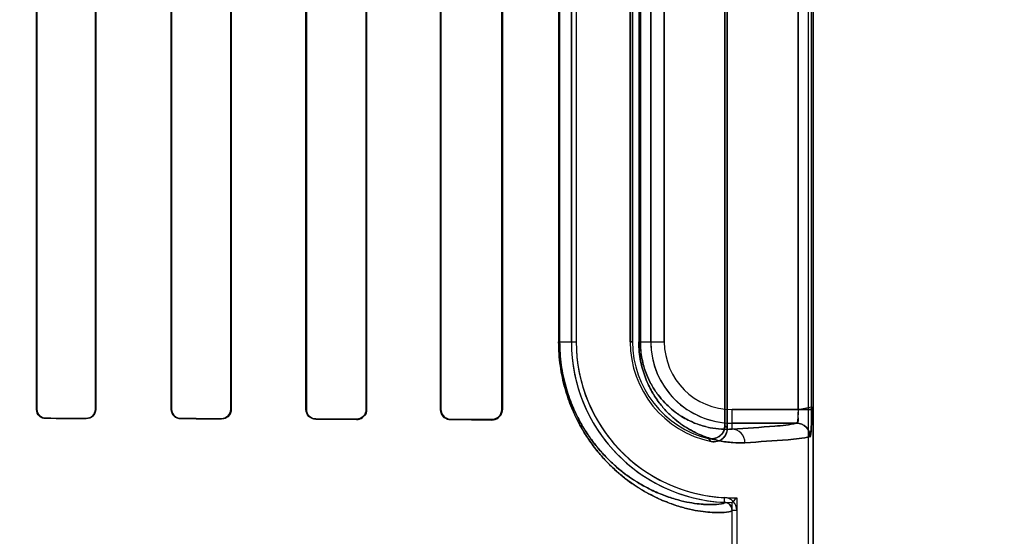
# Model space of a CAD drawing. Header units: millimetres. Extents: x 0 to 297, y 0 to 210.
# Tile 161 of 256: x 58.522 to 58.74, y 157.029 to 157.143. Entities that reach past the tile are written whole.
import ezdxf

# ---------------------------------------------------------------- set-up
doc = ezdxf.new("R2010")
doc.units = ezdxf.units.MM
doc.header["$LTSCALE"] = 16.335
doc.layers.get('0').update_dxf_attribs({"linetype": 'CONTINUOUS'})
for name, color, linetype in [('AXES_REF', 7, 'CONTINUOUS'), ('INTFCLR_1', 7, 'CONTINUOUS'), ('INTFCLR_72935', 7, 'CONTINUOUS')]:
    doc.layers.add(name, color=color, linetype=linetype)

msp = doc.modelspace()

# ---------------------------------------------------------------- linework, layer by layer
at = {"color": 7, "linetype": 'Continuous'}
for radius in [5.8174969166, 5.817, 5.7797484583]:
    msp.add_circle((57.454730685, 154.8339782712), radius, dxfattribs=at)
msp.add_arc((57.454730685, 154.8339782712), 5.76, 278.2771290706, 261.7228709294, dxfattribs=at)
at = {"layer": 'AXES_REF', "color": 9, "linetype": 'Continuous'}
for radius in [5.3067073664, 3.5571461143]:
    msp.add_circle((57.454730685, 154.8339782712), radius, dxfattribs=at)
at = {"layer": 'AXES_REF', "color": 7, "linetype": 'Continuous'}
msp.add_arc((57.454730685, 154.8339782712), 5.892, 143.2753836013, 36.7246163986, dxfattribs=at)
at = {"layer": 'INTFCLR_1', "color": 6, "linetype": 'Continuous'}
for p, q in [((58.6967716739, 156.9339697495), (58.6967716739, 158.5359798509)), ((58.6978296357, 156.9339697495), (58.6978296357, 158.5359697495)), ((58.6782467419, 157.2345321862), (58.6782467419, 157.0534073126)), ((58.6787716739, 157.0527490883), (58.6787716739, 157.2351904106)), ((58.5253404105, 157.0569697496), (58.5253404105, 157.2309697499)), ((58.5254124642, 157.0569697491), (58.5254124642, 157.2309697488)), ((58.5384105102, 157.2309697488), (58.5384105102, 157.0569697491)), ((58.538484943, 157.2309697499), (58.538484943, 157.0569697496)), ((58.55527069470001, 157.0569697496), (58.55527069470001, 157.2309697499)), ((58.5553480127, 157.0569697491), (58.5553480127, 157.2309697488)), ((58.5684823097, 157.2309697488), (58.5684823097, 157.0569697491)), ((58.5685631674, 157.2309697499), (58.5685631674, 157.0569697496)), ((58.5851811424, 157.0569697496), (58.5851811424, 157.2309697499)), ((58.5852664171, 157.0569697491), (58.5852664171, 157.2309697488)), ((58.5985735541, 157.2309697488), (58.5985735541, 157.0569697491)), ((58.5986644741, 157.2309697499), (58.5986644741, 157.0569697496)), ((58.6150638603, 157.0569697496), (58.6150638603, 157.2309697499)), ((58.61516224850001, 157.0569697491), (58.61516224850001, 157.2309697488)), ((58.6286918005, 157.2309697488), (58.6286918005, 157.0569697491)), ((58.6288005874, 157.2309697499), (58.6288005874, 157.0569697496)), ((58.644141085, 157.0719697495), (58.644141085, 157.2159697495)), ((58.6451990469, 157.2159697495), (58.6451990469, 157.0719697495)), ((58.6571990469, 157.2159697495), (58.6571990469, 157.0719697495)), ((58.6577239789, 157.0719697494), (58.6577239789, 157.2159697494)), ((58.6798296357, 156.9339697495), (58.6798296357, 157.0345241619)), ((58.68088759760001, 157.0345241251), (58.68088759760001, 156.9339697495))]:
    msp.add_line(p, q, dxfattribs=at)
at = {"layer": 'INTFCLR_1', "color": 9, "linetype": 'Continuous'}
for p, q in [((58.6944863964, 157.2310216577), (58.6944863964, 157.0569178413)), ((58.6974832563, 157.0569178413), (58.6974832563, 157.2310216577)), ((58.6413088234, 157.2159697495), (58.6413088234, 157.0719697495)), ((58.6415301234, 157.0719697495), (58.6415301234, 157.2159697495)), ((58.6591054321, 157.2159697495), (58.6591054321, 157.0719697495)), ((58.6594560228, 157.0719697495), (58.6594560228, 157.2159697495)), ((58.6617781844, 157.0719697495), (58.6617781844, 157.2159697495)), ((58.6647777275, 157.2159697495), (58.6647777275, 157.0719697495)), ((58.6413088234, 157.0719697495), (58.6451990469, 157.0719697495)), ((58.6571990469, 157.0719697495), (58.6577239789, 157.0719697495)), ((58.6591054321, 157.0719697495), (58.6647777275, 157.0719697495)), ((58.5253404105, 157.0569697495), (58.5254124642, 157.0569697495)), ((58.5384105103, 157.0569697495), (58.5384849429, 157.0569697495)), ((58.55527069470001, 157.0569697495), (58.5553480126, 157.0569697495)), ((58.5684823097, 157.0569697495), (58.5685631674, 157.0569697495)), ((58.5851811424, 157.0569697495), (58.585266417, 157.0569697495)), ((58.5985735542, 157.0569697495), (58.5986644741, 157.0569697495)), ((58.6150638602, 157.0569697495), (58.61516224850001, 157.0569697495)), ((58.6286918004, 157.0569697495), (58.6288005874, 157.0569697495)), ((58.6798296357, 157.0525716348), (58.6798296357, 157.0569178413)), ((58.6798296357, 157.0569178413), (58.6974832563, 157.0569178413)), ((58.5273984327, 157.0549799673), (58.5273984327, 157.0549074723)), ((58.5363984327, 157.0548879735), (58.5363984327, 157.0549618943)), ((58.5573984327, 157.054914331), (58.5573984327, 157.0548363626)), ((58.56639843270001, 157.0548113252), (58.56639843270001, 157.0548914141)), ((58.58739843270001, 157.0548311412), (58.58739843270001, 157.0547448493)), ((58.59639843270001, 157.0547123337), (58.59639843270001, 157.0548020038)), ((58.61739843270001, 157.0547246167), (58.61739843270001, 157.0546244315)), ((58.62639843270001, 157.054580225), (58.62639843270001, 157.0546866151)), ((58.6941632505, 157.0539182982), (58.6798296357, 157.0539182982)), ((58.6781160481, 157.0363223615), (58.6781668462, 157.0373791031)), ((58.68088759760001, 157.0345240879), (58.6798296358, 157.0345241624))]:
    msp.add_line(p, q, dxfattribs=at)
at = {"layer": 'INTFCLR_1', "color": 7, "linetype": 'Continuous'}
msp.add_lwpolyline([(58.6271294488, 157.0548033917), (58.62705442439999, 157.0547798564), (58.6269776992, 157.054758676), (58.6268993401, 157.0547399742), (58.6268194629, 157.0547238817), (58.6267381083, 157.0547105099), (58.62665523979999, 157.054699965), (58.6265709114, 157.054692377), (58.6264852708, 157.0546878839), (58.62639843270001, 157.0546866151)], dxfattribs=at)
at = {"layer": 'INTFCLR_1', "color": 6, "linetype": 'Continuous'}
for centre, radius, start, end in [((58.6798296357, 157.0719697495), 0.03568855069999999, 180, 267.247881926), ((58.6798296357, 157.0719697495), 0.0346305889, 180.0000013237, 267.2478819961), ((58.6798296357, 157.0719697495), 0.0226305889, 180.0000020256, 258.1110808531), ((58.6798296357, 157.0719697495), 0.0221056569, 180.0000001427, 256.164763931), ((58.6780294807, 157.0345242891), 0.0028581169, 359.9959464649, 87.24521579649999), ((58.6780294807, 157.0345242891), 0.001800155, 359.9959649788, 87.2444331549)]:
    msp.add_arc(centre, radius, start, end, dxfattribs=at)
at = {"layer": 'INTFCLR_1', "color": 9, "linetype": 'Continuous'}
for centre, radius, start, end in [((58.6798296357, 157.0719697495), 0.0180514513, 180.0000000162, 269.999999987), ((58.6798296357, 157.0719697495), 0.0150519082, 180.0000002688, 269.9999999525), ((58.7172605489, 157.0839822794), 0.04956718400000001, 218.0856592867, 219.0588530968), ((58.7174507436, 157.0891990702), 0.0577774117, 222.0440516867, 222.9598197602)]:
    msp.add_arc(centre, radius, start, end, dxfattribs=at)
at = {"layer": 'INTFCLR_1', "color": 6, "linetype": 'Continuous'}
for major_axis, ratio, start_param, end_param in [((0.330931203, 0), 0.0034906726, 1.0330623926, 1.0644388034), ((0.312931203, 0), 0.0034906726, 0.9983944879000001, 1.0322457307), ((0.330931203, 0), 0.0034906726, 0.9237350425, 0.9573995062), ((0.312931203, 0), 0.0034906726, 0.8795209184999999, 0.9162996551), ((0.330931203, 0), 0.0034906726, 0.8044638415, 0.8415583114), ((0.312931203, 0), 0.0034906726, 0.7475038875, 0.7888979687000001), ((0.330931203, 0), 0.0034906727, 0.6694696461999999, 0.7121557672), ((0.312931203, 0), 0.0034906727, 0.5930216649, 0.642674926)]:
    msp.add_ellipse((58.3668984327, 157.0539697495), major_axis=major_axis, ratio=ratio, start_param=start_param, end_param=end_param, dxfattribs=at)
at = {"layer": 'INTFCLR_1', "color": 9, "linetype": 'Continuous'}
for points, knots in [([(58.6798296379, 157.0345241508), (58.6798296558, 157.034440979), (58.6795358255, 157.0342752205), (58.6786508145, 157.0341005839), (58.6771611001, 157.0340035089), (58.67526539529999, 157.0340626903), (58.6732658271, 157.0342569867), (58.6709016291, 157.0346573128), (58.6687090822, 157.0352062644), (58.6667799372, 157.0358194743), (58.6645881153, 157.0366280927), (58.6616286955, 157.0379793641), (58.6586234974, 157.039768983), (58.65609804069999, 157.0415970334), (58.6540751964, 157.0432773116), (58.6520158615, 157.0452548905), (58.6499457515, 157.0475780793), (58.6482808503, 157.0497994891), (58.6469820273, 157.051803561), (58.6456544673, 157.054090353), (58.644448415, 157.0566081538), (58.6434042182, 157.0593546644), (58.6426929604, 157.0616298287), (58.6420995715, 157.0640585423), (58.6414955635, 157.0675045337), (58.6413088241, 157.0701747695), (58.6413088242, 157.0719697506)], [0, 0, 0, 0, 0.0041251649, 0.0132567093, 0.0482724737, 0.075091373, 0.10810058, 0.147576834, 0.1940064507, 0.2200398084, 0.2479521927, 0.3098400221, 0.3811074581, 0.4210144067, 0.4643806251, 0.5114269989, 0.5624909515, 0.6185507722, 0.6489188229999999, 0.6808977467, 0.7496560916, 0.7870631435, 0.8265668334, 0.8678076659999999, 0.9109723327, 1, 1, 1, 1]), ([(58.67811605, 157.0363223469), (58.6781168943, 157.0360732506), (58.67679589, 157.0359183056), (58.67566334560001, 157.0357869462), (58.6737659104, 157.0358398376), (58.6718997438, 157.0360148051), (58.6696454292, 157.0363890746), (58.6675676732, 157.0369060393), (58.665735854, 157.0374859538), (58.6636544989, 157.0382522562), (58.660843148, 157.0395357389), (58.657988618, 157.0412382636), (58.6555893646, 157.0429789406), (58.65366698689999, 157.0445801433), (58.6517096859, 157.0464655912), (58.6497419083, 157.048681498), (58.64815938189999, 157.0508007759), (58.64692470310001, 157.0527131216), (58.645662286, 157.0548961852), (58.6445155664, 157.0572998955), (58.6435227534, 157.0599220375), (58.6428463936, 157.0620946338), (58.6422821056, 157.0644140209), (58.64170768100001, 157.0677052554), (58.6415301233, 157.07025539), (58.6415301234, 157.0719697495)], [0, 0, 0, 0, 0.0129830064, 0.0479078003, 0.07462969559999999, 0.1075211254, 0.1468646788, 0.1931532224, 0.219115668, 0.246958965, 0.3087206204, 0.3798924, 0.4197701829, 0.4631247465, 0.5101820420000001, 0.5612851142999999, 0.6174192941, 0.6478406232, 0.6798849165, 0.7488132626, 0.7863275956, 0.8259541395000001, 0.8673319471, 0.9106473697, 1, 1, 1, 1]), ([(58.68269241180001, 157.0495720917), (58.6817838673, 157.0495219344), (58.6798811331, 157.0495353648), (58.6769179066, 157.0499402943), (58.6737405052, 157.0508380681), (58.6710180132, 157.0520866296), (58.6687860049, 157.0534758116), (58.6670284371, 157.0548137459), (58.665272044, 157.056458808), (58.6635488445, 157.0584775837), (58.6622265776, 157.0604832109), (58.6612506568, 157.0623521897), (58.6605562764, 157.0639687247), (58.6599547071, 157.0657569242), (58.6594830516, 157.0677043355), (58.6591764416, 157.0697942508), (58.659105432, 157.0712338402), (58.659105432, 157.0719697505)], [0, 0, 0, 0, 0.0750554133, 0.1564841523, 0.245985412, 0.3464640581, 0.4023384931, 0.4625915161, 0.5283646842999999, 0.6004622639, 0.6810443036, 0.725898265, 0.7742486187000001, 0.8260106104, 0.8813405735, 0.939298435, 1, 1, 1, 1]), ([(58.6798296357, 157.0525716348), (58.6790496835, 157.0525217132), (58.67741420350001, 157.0525196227), (58.6748631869, 157.0528525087), (58.67212305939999, 157.0536146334), (58.66977224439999, 157.0546865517), (58.6678436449, 157.0558846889), (58.6663225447, 157.0570422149), (58.6648018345, 157.0584683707), (58.66330837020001, 157.0602219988), (58.6621629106, 157.0619653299), (58.6613169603, 157.063590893), (58.6607147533, 157.0649980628), (58.6601929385, 157.0665557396), (58.6597836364, 157.068252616), (58.6595176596, 157.0700736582), (58.659455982, 157.0713282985), (58.6594560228, 157.0719697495)], [0, 0, 0, 0, 0.0744477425, 0.1553151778, 0.2443339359, 0.3444117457, 0.4002041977, 0.4603600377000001, 0.5261873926, 0.5984175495, 0.6792891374, 0.7242686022, 0.7728488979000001, 0.8249350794, 0.8805719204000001, 0.9388974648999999, 1, 1, 1, 1]), ([(58.6798296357, 157.0525716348), (58.6829934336, 157.0527478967), (58.687761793, 157.0531207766), (58.6925882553, 157.0534876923), (58.6941632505, 157.0539182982)], [0, 0, 0, 0, 0.6599400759, 1, 1, 1, 1]), ([(58.68269241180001, 157.0495720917), (58.6826886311, 157.0503312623), (58.68210579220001, 157.0518891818), (58.6805643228, 157.052567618), (58.6798296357, 157.0525716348)], [0, 0, 0, 0, 0.508194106, 1, 1, 1, 1]), ([(58.6971571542, 157.0509187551), (58.6955670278, 157.0504879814), (58.69069722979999, 157.0501213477), (58.6858851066, 157.049748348), (58.68269241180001, 157.0495720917)], [0, 0, 0, 0, 0.3400295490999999, 1, 1, 1, 1])]:
    msp.add_open_spline(points, degree=3, knots=knots, dxfattribs=at)
at = {"layer": 'INTFCLR_1', "color": 6, "linetype": 'Continuous'}
for points, knots in [([(58.5273984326, 157.0549074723), (58.5269010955, 157.0549085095), (58.5258123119, 157.0553171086), (58.5253404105, 157.0564163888), (58.5253404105, 157.0569697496)], [0, 0, 0, 0, 0.4733403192, 1, 1, 1, 1]), ([(58.5273984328, 157.0549799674), (58.52686750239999, 157.0549809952), (58.52580825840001, 157.055434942), (58.5254124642, 157.0564868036), (58.5254124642, 157.0569697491)], [0, 0, 0, 0, 0.5236645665, 1, 1, 1, 1]), ([(58.538484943, 157.0569697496), (58.538484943, 157.0564147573), (58.5380118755, 157.0553027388), (58.53690693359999, 157.0548868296), (58.5363984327, 157.0548879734)], [0, 0, 0, 0, 0.5218571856, 1, 1, 1, 1]), ([(58.5384105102, 157.0569697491), (58.5384105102, 157.0564304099), (58.5379493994, 157.0553573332), (58.5368846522, 157.0549608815), (58.5363984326, 157.0549618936)], [0, 0, 0, 0, 0.5258973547, 1, 1, 1, 1]), ([(58.5573984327, 157.0548363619), (58.5568698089, 157.0548377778), (58.5557416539, 157.055277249), (58.55527069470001, 157.056411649), (58.55527069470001, 157.0569697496)], [0, 0, 0, 0, 0.486438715, 1, 1, 1, 1]), ([(58.5573984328, 157.0549143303), (58.5568942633, 157.0549155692), (58.5558079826, 157.0553328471), (58.5553480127, 157.0564268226), (58.5553480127, 157.0569697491)], [0, 0, 0, 0, 0.4814938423, 1, 1, 1, 1]), ([(58.5685631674, 157.0569697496), (58.5685631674, 157.0565240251), (58.568217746, 157.0553957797), (58.5670524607, 157.0548094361), (58.5663984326, 157.0548113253)], [0, 0, 0, 0, 0.4052942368, 1, 1, 1, 1]), ([(58.5684823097, 157.0569697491), (58.5684823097, 157.0564256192), (58.5680217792, 157.0553168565), (58.5669163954, 157.0548900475), (58.5663984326, 157.0548914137)], [0, 0, 0, 0, 0.5123178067, 1, 1, 1, 1]), ([(58.5873984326, 157.0547448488), (58.5868231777, 157.0547468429), (58.5856431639, 157.0552334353), (58.5851811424, 157.0564120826), (58.5851811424, 157.0569697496)], [0, 0, 0, 0, 0.5077637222, 1, 1, 1, 1]), ([(58.5873984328, 157.0548311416), (58.5868886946, 157.0548327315), (58.5857618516, 157.055250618), (58.5852664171, 157.0563906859), (58.5852664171, 157.0569697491)], [0, 0, 0, 0, 0.4681657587, 1, 1, 1, 1]), ([(58.5986644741, 157.0569697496), (58.5986644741, 157.0564776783), (58.5982763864, 157.055291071), (58.5970587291, 157.0547098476), (58.59639843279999, 157.0547123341)], [0, 0, 0, 0, 0.4270072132, 1, 1, 1, 1]), ([(58.5985735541, 157.0569697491), (58.5985735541, 157.0564229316), (58.5981178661, 157.0552692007), (58.596959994, 157.0548001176), (58.59639843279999, 157.0548020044)], [0, 0, 0, 0, 0.4933476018, 1, 1, 1, 1]), ([(58.61739843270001, 157.0546244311), (58.61689109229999, 157.0546267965), (58.6156671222, 157.0550299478), (58.6150638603, 157.0562859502), (58.6150638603, 157.0569697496)], [0, 0, 0, 0, 0.4259311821, 1, 1, 1, 1]), ([(58.61739843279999, 157.0547246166), (58.6169297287, 157.0547265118), (58.6157608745, 157.0550938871), (58.61516224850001, 157.0562987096), (58.61516224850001, 157.0569697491)], [0, 0, 0, 0, 0.4112384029, 1, 1, 1, 1]), ([(58.6288005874, 157.0569697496), (58.6288005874, 157.0564948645), (58.6284379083, 157.0552476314), (58.6271415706, 157.0545763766), (58.62639843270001, 157.0545802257)], [0, 0, 0, 0, 0.389878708, 1, 1, 1, 1]), ([(58.6782467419, 157.0534073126), (58.6782467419, 157.0529174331), (58.6779964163, 157.0519250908), (58.6767671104, 157.0505611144), (58.6753181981, 157.0503146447), (58.6745434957, 157.0505054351)], [0, 0, 0, 0, 0.2761842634, 0.5501881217, 1, 1, 1, 1]), ([(58.67516739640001, 157.049824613), (58.675637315, 157.0497256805), (58.6766420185, 157.0497609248), (58.67821087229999, 157.050645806), (58.6787716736, 157.0519678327), (58.6787716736, 157.0527490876)], [0, 0, 0, 0, 0.2757345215, 0.5514160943, 1, 1, 1, 1])]:
    msp.add_open_spline(points, degree=3, knots=knots, dxfattribs=at)
at = {"layer": 'INTFCLR_1', "color": 7, "linetype": 'Continuous'}
for points, knots in [([(58.6286918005, 157.0569697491), (58.6286919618, 157.0564620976), (58.62828869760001, 157.055253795), (58.6270571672, 157.0546976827), (58.62639843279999, 157.0546866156)], [0, 0, 0, 0, 0.435199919, 1, 1, 1, 1]), ([(58.6944863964, 157.0569178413), (58.6944864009, 157.0567248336), (58.69448255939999, 157.0559702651), (58.69441455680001, 157.0549147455), (58.6943451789, 157.0542672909), (58.6942016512, 157.0538549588), (58.69412694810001, 157.0538992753)], [0, 0, 0, 0, 0.1877948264, 0.7473227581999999, 0.9154867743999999, 1, 1, 1, 1]), ([(58.6944863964, 157.0569178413), (58.69448642, 157.0564157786), (58.6943213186, 157.0556113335), (58.6946655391, 157.0539867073), (58.6941632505, 157.0539182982)], [0, 0, 0, 0, 0.4975901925, 1, 1, 1, 1]), ([(58.6971204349, 157.0508807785), (58.6972386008, 157.0507400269), (58.6973440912, 157.0519915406), (58.6974150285, 157.0527343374), (58.6974729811, 157.054827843), (58.6974832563, 157.0561593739), (58.6974832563, 157.0569178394)], [0, 0, 0, 0, 0.0908190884, 0.3065073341, 0.6251820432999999, 1, 1, 1, 1]), ([(58.6974832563, 157.0569178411), (58.69748324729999, 157.0563632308), (58.6974747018, 157.0552969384), (58.69744429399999, 157.0532918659), (58.69732990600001, 157.051846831), (58.6971571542, 157.0509187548)], [0, 0, 0, 0, 0.2766756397, 0.5320080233, 1, 1, 1, 1]), ([(58.6971204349, 157.0508807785), (58.6971240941, 157.0516508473), (58.6964957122, 157.0532569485), (58.6948924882, 157.0539029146), (58.69412694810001, 157.0538992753)], [0, 0, 0, 0, 0.501474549, 1, 1, 1, 1]), ([(58.6941632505, 157.0539182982), (58.6949270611, 157.0539174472), (58.6965179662, 157.0532751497), (58.6971563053, 157.0516835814), (58.6971571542, 157.0509187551)], [0, 0, 0, 0, 0.4996677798, 1, 1, 1, 1])]:
    msp.add_open_spline(points, degree=3, knots=knots, dxfattribs=at)
msp.add_open_spline([(58.6286918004, 157.0569697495), (58.6286918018, 157.0564429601), (58.6286446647, 157.0556533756), (58.6281448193, 157.0554870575)], degree=3, dxfattribs=at)
at = {"layer": 'INTFCLR_72935', "color": 6, "linetype": 'Continuous'}
for p, q in [((58.6967716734, 156.9339697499), (58.6967716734, 158.5359899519)), ((58.6978296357, 158.5359697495), (58.6978296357, 156.9339697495)), ((58.6782467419, 157.0534073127), (58.6782467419, 157.2345321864)), ((58.6787716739, 157.2351904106), (58.6787716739, 157.0527490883)), ((58.5253404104, 157.2309697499), (58.5253404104, 157.0569697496)), ((58.5254124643, 157.2309697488), (58.5254124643, 157.0569697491)), ((58.5384105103, 157.0569697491), (58.5384105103, 157.2309697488)), ((58.5384849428, 157.0569697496), (58.5384849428, 157.2309697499)), ((58.5552706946, 157.2309697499), (58.5552706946, 157.0569697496)), ((58.5553480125, 157.2309697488), (58.5553480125, 157.0569697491)), ((58.5684823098, 157.0569697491), (58.5684823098, 157.2309697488)), ((58.5685631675, 157.0569697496), (58.5685631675, 157.2309697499)), ((58.5851811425, 157.2309697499), (58.5851811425, 157.0569697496)), ((58.5852664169, 157.2309697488), (58.5852664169, 157.0569697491)), ((58.5985735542, 157.0569697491), (58.5985735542, 157.2309697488)), ((58.5986644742, 157.0569697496), (58.5986644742, 157.2309697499)), ((58.6150638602, 157.2309697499), (58.6150638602, 157.0569697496)), ((58.61516224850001, 157.2309697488), (58.61516224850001, 157.0569697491)), ((58.6286918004, 157.0569697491), (58.6286918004, 157.2309697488)), ((58.6288005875, 157.0569697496), (58.6288005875, 157.2309697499)), ((58.644141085, 157.2159697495), (58.644141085, 157.0719697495)), ((58.6451990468, 157.2159697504), (58.6451990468, 157.0719697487)), ((58.6571990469, 157.0719697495), (58.6571990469, 157.2159697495)), ((58.6577239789, 157.2159697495), (58.6577239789, 157.0719697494)), ((58.68088759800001, 157.037355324), (58.68088759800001, 156.9339697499)), ((58.6798296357, 156.9339697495), (58.6798296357, 157.0362811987))]:
    msp.add_line(p, q, dxfattribs=at)
at = {"layer": 'INTFCLR_72935', "color": 9, "linetype": 'Continuous'}
for p, q in [((58.6944863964, 157.0569178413), (58.6944863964, 157.2310216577)), ((58.6974832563, 157.0569178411), (58.6974832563, 157.2310216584)), ((58.6413088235, 157.2159697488), (58.6413088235, 157.0719697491)), ((58.6415301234, 157.2159697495), (58.6415301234, 157.0719697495)), ((58.6591054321, 157.2159697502), (58.6591054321, 157.0719697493)), ((58.6594560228, 157.2159697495), (58.6594560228, 157.0719697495)), ((58.6617781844, 157.2159697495), (58.6617781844, 157.0719697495)), ((58.6647777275, 157.0719697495), (58.6647777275, 157.2159697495)), ((58.6413088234, 157.0719697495), (58.6451990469, 157.0719697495)), ((58.6577239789, 157.0719697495), (58.6571990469, 157.0719697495)), ((58.6591054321, 157.0719697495), (58.6647777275, 157.0719697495)), ((58.5254124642, 157.0569697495), (58.5253404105, 157.0569697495)), ((58.5384849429, 157.0569697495), (58.5384105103, 157.0569697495)), ((58.5553480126, 157.0569697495), (58.55527069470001, 157.0569697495)), ((58.5685631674, 157.0569697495), (58.5684823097, 157.0569697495)), ((58.585266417, 157.0569697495), (58.5851811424, 157.0569697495)), ((58.5986644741, 157.0569697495), (58.5985735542, 157.0569697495)), ((58.61516224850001, 157.0569697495), (58.6150638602, 157.0569697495)), ((58.6288005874, 157.0569697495), (58.6286918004, 157.0569697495)), ((58.6798296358, 157.0525716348), (58.6798296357, 157.0569178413)), ((58.6944863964, 157.0569178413), (58.6798296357, 157.0569178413)), ((58.5273984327, 157.0549074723), (58.5273984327, 157.0549799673)), ((58.5363984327, 157.0549618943), (58.5363984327, 157.0548879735)), ((58.5573984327, 157.0548363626), (58.5573984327, 157.054914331)), ((58.56639843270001, 157.0548914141), (58.56639843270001, 157.0548113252)), ((58.58739843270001, 157.0547448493), (58.58739843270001, 157.0548311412)), ((58.59639843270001, 157.0548020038), (58.59639843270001, 157.0547123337)), ((58.61739843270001, 157.0546244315), (58.61739843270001, 157.0547246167)), ((58.62639843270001, 157.0546866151), (58.62639843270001, 157.054580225)), ((58.6798296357, 157.0539182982), (58.6941632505, 157.0539182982))]:
    msp.add_line(p, q, dxfattribs=at)
at = {"layer": 'INTFCLR_72935', "color": 7, "linetype": 'Continuous'}
for p, q in [((58.6944863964, 157.0569178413), (58.6974845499, 157.0574974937)), ((58.6974832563, 157.0569178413), (58.6944863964, 157.0569178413))]:
    msp.add_line(p, q, dxfattribs=at)
for points in [[(58.5971457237, 157.0548366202), (58.5970688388, 157.0548115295), (58.5969902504, 157.054788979), (58.5969100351, 157.0547690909), (58.5968283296, 157.0547519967), (58.5967451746, 157.0547378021), (58.5966605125, 157.0547266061), (58.5965743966, 157.0547185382), (58.5964869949, 157.0547137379), (58.59639843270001, 157.0547123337)], [(58.62639843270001, 157.0546866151), (58.6264801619, 157.0546877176), (58.62656260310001, 157.0546917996), (58.6266456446, 157.0546989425), (58.62672982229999, 157.0547093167), (58.62681435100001, 157.0547229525), (58.6268971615, 157.0547394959), (58.6269775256, 157.0547586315), (58.6270560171, 157.0547803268), (58.6271325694, 157.0548044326)], [(58.6271435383, 157.0546952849), (58.6270695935, 157.0546727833), (58.626993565, 157.0546523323), (58.626915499, 157.0546340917), (58.6268358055, 157.0546182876), (58.6267541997, 157.0546049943), (58.6266696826, 157.0545942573), (58.6265819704, 157.0545863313), (58.6264915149, 157.0545815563), (58.62639843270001, 157.054580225)]]:
    msp.add_lwpolyline(points, dxfattribs=at)
at = {"layer": 'INTFCLR_72935', "color": 6, "linetype": 'Continuous'}
for centre, radius, start, end in [((58.6798296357, 157.0719697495), 0.03568855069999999, 180, 270), ((58.6798296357, 157.0719697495), 0.0346305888, 180.0000013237, 271.7506546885), ((58.6798296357, 157.0719697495), 0.0226305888, 180.0000020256, 258.1110808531), ((58.6798296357, 157.0719697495), 0.0221056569, 180.0000002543, 256.1647639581), ((58.6100505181, 157.1060683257), 0.0986882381, 314.9967119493, 315.8720262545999)]:
    msp.add_arc(centre, radius, start, end, dxfattribs=at)
at = {"layer": 'INTFCLR_72935', "color": 9, "linetype": 'Continuous'}
for centre, radius, start, end in [((58.6798296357, 157.0719697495), 0.0180514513, 180, 270.0000000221), ((58.6798296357, 157.0719697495), 0.0150519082, 180.0000002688, 269.9999999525), ((58.7172605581, 157.0839822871), 0.04956719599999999, 218.0856596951, 219.0588532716), ((58.7174507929, 157.0891991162), 0.0577774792, 222.0440527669, 222.9598197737)]:
    msp.add_arc(centre, radius, start, end, dxfattribs=at)
at = {"layer": 'INTFCLR_72935', "color": 6, "linetype": 'Continuous'}
for major_axis, ratio, start_param, end_param in [((0.330931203, 0), 0.0034906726, 1.0330623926, 1.0644388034), ((0.312931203, 0), 0.0034906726, 0.9983944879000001, 1.0322457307), ((0.330931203, 0), 0.0034906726, 0.9237350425, 0.9573995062), ((0.312931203, 0), 0.0034906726, 0.8795209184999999, 0.9162996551), ((0.330931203, 0), 0.0034906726, 0.8044638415, 0.8415583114), ((0.312931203, 0), 0.0034906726, 0.7475038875, 0.7888979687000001), ((0.330931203, 0), 0.0034906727, 0.6694696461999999, 0.7121557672), ((0.312931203, 0), 0.0034906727, 0.5930216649, 0.642674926)]:
    msp.add_ellipse((58.3668984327, 157.0539697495), major_axis=major_axis, ratio=ratio, start_param=start_param, end_param=end_param, dxfattribs=at)
at = {"layer": 'INTFCLR_72935', "color": 9, "linetype": 'Continuous'}
for points, knots in [([(58.6413088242, 157.0719697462), (58.64130882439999, 157.070176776), (58.6414950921, 157.0675102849), (58.6420971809, 157.0640707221), (58.6426877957, 157.0616491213), (58.6433959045, 157.0593789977), (58.6444359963, 157.0566371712), (58.645637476, 157.054123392), (58.6469601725, 157.051839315), (58.6482588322, 157.0498304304), (58.6496262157, 157.048002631), (58.6510394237, 157.0463504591), (58.6523902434, 157.0448955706), (58.6546461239, 157.042728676), (58.65785751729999, 157.0402265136), (58.6610952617, 157.0382959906), (58.6635202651, 157.0371154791), (58.6656775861, 157.0361990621), (58.6681705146, 157.0353405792), (58.6709166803, 157.0346538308), (58.6732893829, 157.0342536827), (58.6752924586, 157.0340607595), (58.67718279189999, 157.0340040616), (58.67866237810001, 157.0341022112), (58.6795407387, 157.0342768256), (58.679829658, 157.0344419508), (58.6798296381, 157.0345241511)], [0, 0, 0, 0, 0.08893025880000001, 0.1320108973, 0.1731077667, 0.2124682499, 0.2498811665, 0.3184911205, 0.3503407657, 0.3807521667, 0.4370994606, 0.4633826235, 0.4885643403, 0.5355429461, 0.6183983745, 0.6898525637, 0.7220784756, 0.7521177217, 0.8060655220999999, 0.8526625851, 0.8923367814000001, 0.9253917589, 0.9521384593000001, 0.9869002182, 0.9959229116, 1, 1, 1, 1]), ([(58.6415301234, 157.0719697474), (58.6415301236, 157.0702573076), (58.64170723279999, 157.067710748), (58.6422798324, 157.0644256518), (58.64284148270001, 157.0621130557), (58.6435148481, 157.0599452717), (58.6445037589, 157.0573275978), (58.6456461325, 157.0549277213), (58.646903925, 157.0527472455), (58.6481384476, 157.050830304), (58.6494383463, 157.0490863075), (58.65078191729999, 157.0475101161), (58.6520657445, 157.0461227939), (58.6542090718, 157.0440575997), (58.6572601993, 157.0416740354), (58.6603368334, 157.0398367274), (58.6626406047, 157.0387149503), (58.66468890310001, 157.0378454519), (58.66705672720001, 157.0370326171), (58.6696597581, 157.0363857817), (58.6719221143, 157.0360117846), (58.67379161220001, 157.0358379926), (58.6756833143, 157.0357880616), (58.67680972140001, 157.0359182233), (58.6781168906, 157.0360762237), (58.6781160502, 157.0363223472)], [0, 0, 0, 0, 0.0892547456, 0.1324857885, 0.1737191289, 0.2132020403, 0.2507223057, 0.3195020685, 0.3514169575, 0.3818818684, 0.4383041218, 0.4646109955, 0.4898084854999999, 0.536797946, 0.6196125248, 0.6909709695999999, 0.7231361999, 0.7531094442, 0.8069168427, 0.8533721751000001, 0.8929128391, 0.9258497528, 0.9524996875, 0.9871716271, 1, 1, 1, 1]), ([(58.659105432, 157.0719697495), (58.6591054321, 157.0712418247), (58.6591755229, 157.0698052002), (58.6594796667, 157.0677214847), (58.6599503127, 157.0657728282), (58.6605479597, 157.0639909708), (58.6612381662, 157.062379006), (58.66199300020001, 157.0609281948), (58.6627937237, 157.0596221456), (58.663871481, 157.0580997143), (58.6652689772, 157.0564622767), (58.667022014, 157.054819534), (58.6687721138, 157.0534855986), (58.67099792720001, 157.0520977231), (58.6737157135, 157.0508471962), (58.67642966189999, 157.0500768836), (58.6784823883, 157.0497263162), (58.6803788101, 157.0495319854), (58.6817816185, 157.0495218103), (58.68269241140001, 157.0495720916)], [0, 0, 0, 0, 0.0600375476, 0.1184073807, 0.1734336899, 0.2251567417, 0.2732358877, 0.317912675, 0.3599266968, 0.3994875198, 0.4716710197, 0.5370331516, 0.5972817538, 0.6528632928, 0.7531314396, 0.8428522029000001, 0.8846845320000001, 0.924765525, 1, 1, 1, 1]), ([(58.6594560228, 157.0719697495), (58.65945601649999, 157.0713352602), (58.65951685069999, 157.0700831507), (58.6597807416, 157.0682673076), (58.6601891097, 157.066569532), (58.6607074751, 157.0650177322), (58.66130614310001, 157.0636143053), (58.6621522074, 157.0619822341), (58.6633016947, 157.0602297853), (58.6647992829, 157.0584712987), (58.6663170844, 157.0570471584), (58.6678316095, 157.0558931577), (58.6697548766, 157.0546961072), (58.67210181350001, 157.0536224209), (58.67484583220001, 157.0528555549), (58.6774056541, 157.0525197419), (58.6790477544, 157.0525215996), (58.6798296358, 157.0525716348)], [0, 0, 0, 0, 0.0604394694, 0.1191901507, 0.1745415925, 0.2265538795, 0.274859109, 0.3197301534, 0.4015414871, 0.4738574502, 0.539265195, 0.5994277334, 0.6549322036, 0.754809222, 0.8440578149, 0.9253680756, 1, 1, 1, 1]), ([(58.6941632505, 157.0539182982), (58.6925882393, 157.0534877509), (58.6877618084, 157.0531207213), (58.6829934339, 157.0527478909), (58.6798296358, 157.0525716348)], [0, 0, 0, 0, 0.3400599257, 1, 1, 1, 1]), ([(58.68269241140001, 157.0495720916), (58.6826886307, 157.0503312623), (58.68210579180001, 157.0518891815), (58.68056432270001, 157.052567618), (58.6798296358, 157.0525716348)], [0, 0, 0, 0, 0.5081941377, 1, 1, 1, 1]), ([(58.68269241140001, 157.0495720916), (58.6858851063, 157.049748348), (58.6906972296, 157.0501213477), (58.6955670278, 157.0504879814), (58.6971571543, 157.0509187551)], [0, 0, 0, 0, 0.6599704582, 1, 1, 1, 1])]:
    msp.add_open_spline(points, degree=3, knots=knots, dxfattribs=at)
at = {"layer": 'INTFCLR_72935', "color": 6, "linetype": 'Continuous'}
for points, knots in [([(58.5273984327, 157.0549074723), (58.5268942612, 157.0549085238), (58.5258042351, 157.0553249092), (58.5253404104, 157.0564231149), (58.5253404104, 157.0569697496)], [0, 0, 0, 0, 0.4797955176, 1, 1, 1, 1]), ([(58.5254124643, 157.0569697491), (58.5254124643, 157.0564273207), (58.5258781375, 157.055365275), (58.5269271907, 157.0549808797), (58.5273984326, 157.0549799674)], [0, 0, 0, 0, 0.5351127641, 1, 1, 1, 1]), ([(58.5384849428, 157.0569697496), (58.5384849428, 157.0564078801), (58.5380035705, 157.0552947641), (58.53689993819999, 157.0548868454), (58.5363984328, 157.0548879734)], [0, 0, 0, 0, 0.5283826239, 1, 1, 1, 1]), ([(58.5363984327, 157.0549618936), (58.5368847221, 157.0549608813), (58.5379494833, 157.0553574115), (58.5384105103, 157.0564304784), (58.5384105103, 157.0569697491)], [0, 0, 0, 0, 0.4741700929, 1, 1, 1, 1]), ([(58.5573984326, 157.0548363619), (58.5568620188, 157.0548377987), (58.5557324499, 157.0552862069), (58.5552706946, 157.0564193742), (58.5552706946, 157.0569697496)], [0, 0, 0, 0, 0.4935775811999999, 1, 1, 1, 1]), ([(58.5553480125, 157.0569697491), (58.5553480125, 157.0564225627), (58.5558130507, 157.0553278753), (58.556898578, 157.0549155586), (58.5573984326, 157.0549143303)], [0, 0, 0, 0, 0.5226018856, 1, 1, 1, 1]), ([(58.5685631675, 157.0569697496), (58.5685631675, 157.056406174), (58.5680867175, 157.0552546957), (58.5669380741, 157.0548097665), (58.56639843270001, 157.0548113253)], [0, 0, 0, 0, 0.510846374, 1, 1, 1, 1]), ([(58.56639843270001, 157.0548914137), (58.5669235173, 157.0548900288), (58.5680302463, 157.0553250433), (58.5684823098, 157.0564326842), (58.5684823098, 157.0569697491)], [0, 0, 0, 0, 0.494361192, 1, 1, 1, 1]), ([(58.58739843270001, 157.0547448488), (58.5869459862, 157.0547464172), (58.5857896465, 157.0550974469), (58.5851811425, 157.0562931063), (58.5851811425, 157.0569697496)], [0, 0, 0, 0, 0.4007194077, 1, 1, 1, 1]), ([(58.5852664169, 157.0569697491), (58.5852664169, 157.0564193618), (58.5857276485, 157.0552839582), (58.5868596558, 157.0548328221), (58.58739843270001, 157.0548311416)], [0, 0, 0, 0, 0.5053288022, 1, 1, 1, 1]), ([(58.59639843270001, 157.0548020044), (58.59696482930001, 157.0548001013), (58.598123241, 157.0552752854), (58.5985735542, 157.0564278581), (58.5985735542, 157.0569697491)], [0, 0, 0, 0, 0.5110570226, 1, 1, 1, 1]), ([(58.61739843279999, 157.0546244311), (58.61683501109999, 157.0546270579), (58.6156003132, 157.0550918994), (58.6150638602, 157.0563401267), (58.6150638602, 157.0569697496)], [0, 0, 0, 0, 0.4722580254, 1, 1, 1, 1]), ([(58.61516224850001, 157.0569697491), (58.61516224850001, 157.0564864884), (58.61554034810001, 157.0553130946), (58.6167411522, 157.0547272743), (58.61739843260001, 157.0547246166)], [0, 0, 0, 0, 0.4237097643, 1, 1, 1, 1]), ([(58.6944863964, 157.0569178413), (58.6944881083, 157.0567315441), (58.6944916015, 157.055960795), (58.6944215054, 157.0549182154), (58.6943641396, 157.0542242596), (58.6942251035, 157.0538973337), (58.6941632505, 157.0539182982)], [0, 0, 0, 0, 0.1826563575, 0.7651859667, 0.9359698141, 1, 1, 1, 1]), ([(58.6745434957, 157.0505054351), (58.6750191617, 157.0503882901), (58.67604257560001, 157.050394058), (58.6776609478, 157.0512615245), (58.6782467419, 157.052609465), (58.6782467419, 157.0534073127)], [0, 0, 0, 0, 0.2761837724, 0.5501894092, 1, 1, 1, 1]), ([(58.6787716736, 157.0527490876), (58.6787716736, 157.0522688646), (58.6785302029, 157.0512929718), (58.677341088, 157.0499400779), (58.6759318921, 157.0496636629), (58.67516739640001, 157.049824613)], [0, 0, 0, 0, 0.275736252, 0.5514163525, 1, 1, 1, 1]), ([(58.6971571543, 157.0509187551), (58.6971563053, 157.0516835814), (58.6965179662, 157.0532751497), (58.6949270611, 157.0539174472), (58.6941632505, 157.0539182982)], [0, 0, 0, 0, 0.5003322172, 1, 1, 1, 1])]:
    msp.add_open_spline(points, degree=3, knots=knots, dxfattribs=at)
at = {"layer": 'INTFCLR_72935', "color": 7, "linetype": 'Continuous'}
for points, knots in [([(58.59639843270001, 157.0547123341), (58.5968604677, 157.0547153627), (58.5980401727, 157.0550591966), (58.5986692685, 157.0562812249), (58.5986644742, 157.0569697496)], [0, 0, 0, 0, 0.4015735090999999, 1, 1, 1, 1]), ([(58.62639843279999, 157.0545802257), (58.626924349, 157.0545861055), (58.628183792, 157.0549816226), (58.6288031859, 157.0562745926), (58.6288005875, 157.0569697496)], [0, 0, 0, 0, 0.4307136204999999, 1, 1, 1, 1]), ([(58.62639843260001, 157.0546866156), (58.6269481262, 157.0546942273), (58.6281599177, 157.0551231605), (58.62869485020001, 157.0563517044), (58.6286918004, 157.0569697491)], [0, 0, 0, 0, 0.4707544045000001, 1, 1, 1, 1]), ([(58.6974845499, 157.0574974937), (58.6974862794, 157.0571111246), (58.69748196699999, 157.0561601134), (58.6974694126, 157.0548670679), (58.6974405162, 157.0536545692), (58.6973936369, 157.0525853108), (58.6973538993, 157.0516830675), (58.69724760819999, 157.0511425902), (58.6972057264, 157.0509319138), (58.6971571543, 157.0509187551)], [0, 0, 0, 0, 0.1753970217, 0.4315905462, 0.5876692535, 0.7243269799, 0.9227195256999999, 0.9771554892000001, 1, 1, 1, 1]), ([(58.6971571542, 157.0509187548), (58.6972730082, 157.0514196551), (58.6974331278, 157.0525965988), (58.6974596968, 157.0546062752), (58.69748324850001, 157.0561003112), (58.6974832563, 157.0569178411)], [0, 0, 0, 0, 0.2545335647, 0.5924214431, 1, 1, 1, 1])]:
    msp.add_open_spline(points, degree=3, knots=knots, dxfattribs=at)
for points in [[(58.5986644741, 157.0569697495), (58.5986644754, 157.0564536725), (58.59862120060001, 157.0556842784), (58.5981335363, 157.055515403)], [(58.6271325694, 157.0548044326), (58.62762456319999, 157.054968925), (58.6283520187, 157.0552526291), (58.6283520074, 157.0557713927)]]:
    msp.add_open_spline(points, degree=3, dxfattribs=at)
at = {"layer": 'INTFCLR_72935', "color": 6, "linetype": 'Continuous'}
msp.add_open_spline([(58.6781160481, 157.0363223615), (58.6786595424, 157.0362962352), (58.6795322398, 157.0360546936), (58.6795322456, 157.0355105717)], degree=3, dxfattribs=at)

doc.saveas('drawing.dxf')
